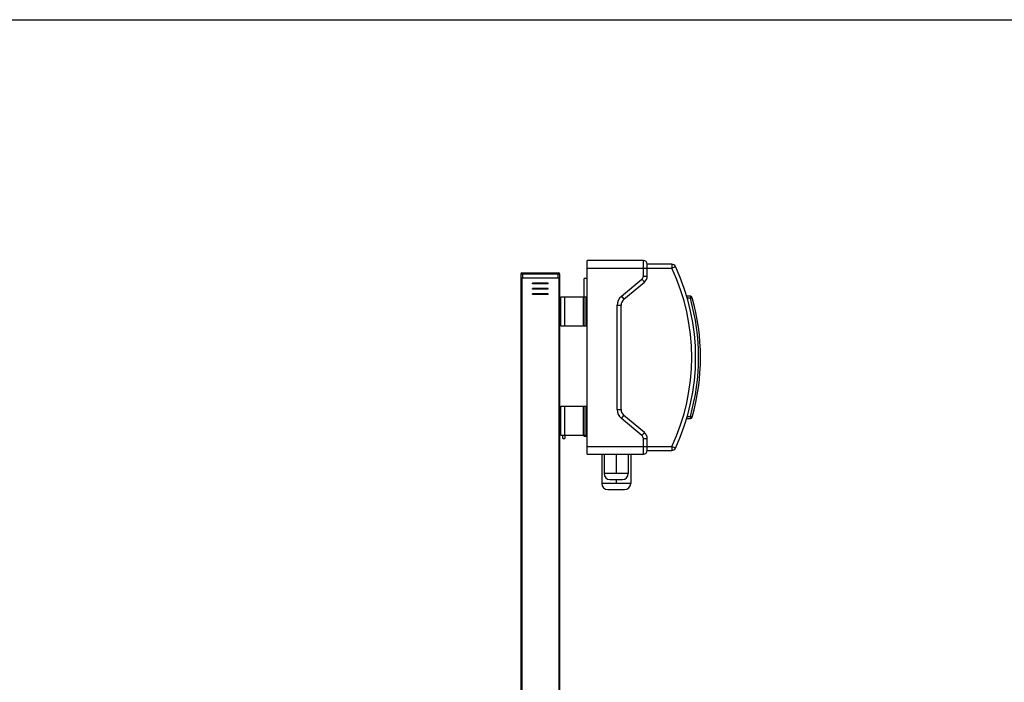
# Model space of a CAD drawing. Header units: millimetres. Extents: x 0 to 4000, y 0 to 3000.
# Tile 119 of 119: x 2000 to 3016, y 2316 to 3000. Entities that reach past the tile are written whole.
import ezdxf

# ---------------------------------------------------------------- set-up
doc = ezdxf.new("R2010")
doc.units = ezdxf.units.MM
doc.header["$LTSCALE"] = 219.99956
doc.layers.get('0').update_dxf_attribs({"linetype": 'CONTINUOUS'})

msp = doc.modelspace()

# ---------------------------------------------------------------- linework, layer by layer
at = {"color": 7, "linetype": 'CONTINUOUS'}
for p, q in [((0, 3000), (4000, 3000)), ((2585.7, 2551.6), (2585.7, 2751.6)), ((2643.7, 2751.6), (2585.7, 2751.6)), ((2647.7, 2735.3), (2647.7, 2747.6)), ((2673.1, 2747.6), (2647.7, 2747.6)), ((2517.3, 2737.8), (2517.3, 2034)), ((2517.3, 2733.8), (2557.3, 2733.8)), ((2518.3, 2738.8), (2556.3, 2738.8)), ((2557.3, 2737.8), (2557.3, 1999)), ((2545.3, 2728.3), (2529.3, 2728.3)), ((2545.3, 2727.3), (2529.3, 2727.3)), ((2582.7, 2714.1), (2582.7, 2733.1)), ((2585.7, 2733.1), (2582.7, 2733.1)), ((2623.5, 2711.5), (2644.8, 2729.2)), ((2545.3, 2722.8), (2529.3, 2722.8)), ((2545.3, 2721.8), (2529.3, 2721.8)), ((2545.3, 2717.3), (2529.3, 2717.3)), ((2545.3, 2716.3), (2529.3, 2716.3)), ((2558.7, 2684.1), (2558.7, 2714.1)), ((2558.7, 2714.1), (2585.5, 2714.1)), ((2583.5, 2684.1), (2583.5, 2714.1)), ((2585.5, 2684.1), (2585.5, 2714.1)), ((2692.2, 2714.6), (2688.5, 2714.6)), ((2557.3, 2705.8), (2558.7, 2705.8)), ((2585.7, 2710.1), (2585.5, 2710.1)), ((2620.7, 2597.8), (2620.7, 2705.3)), ((2557.3, 2691.8), (2558.7, 2691.8)), ((2558.7, 2684.1), (2585.5, 2684.1)), ((2558.7, 2571.1), (2558.7, 2601.1)), ((2558.7, 2601.1), (2585.5, 2601.1)), ((2583.5, 2571.1), (2583.5, 2601.1)), ((2585.5, 2571.1), (2585.5, 2601.1)), ((2585.7, 2593.1), (2585.5, 2593.1)), ((2644.8, 2574), (2623.5, 2591.7)), ((2557.3, 2586.8), (2558.7, 2586.8)), ((2688.5, 2588.6), (2692.2, 2588.6)), ((2557.3, 2572.8), (2558.7, 2572.8)), ((2585.5, 2571.1), (2558.7, 2571.1)), ((2560.7, 2567.8), (2560.7, 2571.1)), ((2560.7, 2567.8), (2562.7, 2567.8)), ((2562.7, 2571.1), (2562.7, 2567.8)), ((2582.7, 2570.1), (2582.7, 2571.1)), ((2585.7, 2570.1), (2582.7, 2570.1)), ((2647.7, 2555.6), (2647.7, 2567.8)), ((2585.7, 2551.6), (2643.7, 2551.6)), ((2600.7, 2551.6), (2600.7, 2521.6)), ((2603.2, 2551.6), (2603.2, 2531.6)), ((2615.7, 2551.6), (2615.7, 2531.6)), ((2628.2, 2551.6), (2628.2, 2531.6)), ((2630.7, 2551.6), (2630.7, 2521.6)), ((2647.7, 2555.6), (2673.1, 2555.6)), ((2628.2, 2531.6), (2603.2, 2531.6)), ((2630.7, 2521.6), (2600.7, 2521.6)), ((2609.2, 2525.6), (2622.2, 2525.6)), ((2615.7, 2525.6), (2615.7, 2521.6)), ((2607.2, 2515.1), (2624.2, 2515.1))]:
    msp.add_line(p, q, dxfattribs=at)
at = {"color": 9, "linetype": 'CONTINUOUS'}
for p, q in [((2643.7, 2735.3), (2643.7, 2751.6)), ((2673.1, 2747.6), (2673.1, 2743.6)), ((2673.1, 2743.6), (2676.8, 2745.3)), ((2517.3, 2737.8), (2557.3, 2737.8)), ((2518.3, 2733.8), (2518.3, 2034)), ((2519.3, 2733.8), (2519.3, 2738.8)), ((2555.3, 2738.8), (2555.3, 2733.8)), ((2556.3, 2733.8), (2556.3, 1999)), ((2585.7, 2743.6), (2673.1, 2743.6)), ((2643.7, 2735.3), (2647.7, 2735.3)), ((2529.3, 2727.3), (2529.3, 2728.3)), ((2545.3, 2727.3), (2545.3, 2728.3)), ((2621, 2714.6), (2642.2, 2732.3)), ((2642.2, 2732.3), (2644.8, 2729.2)), ((2529.3, 2721.8), (2529.3, 2722.8)), ((2529.3, 2716.3), (2529.3, 2717.3)), ((2545.3, 2721.8), (2545.3, 2722.8)), ((2545.3, 2716.3), (2545.3, 2717.3)), ((2562.7, 2684.1), (2562.7, 2714.1)), ((2581.5, 2714.1), (2581.5, 2684.1)), ((2621, 2714.6), (2623.5, 2711.5)), ((2692.2, 2714.6), (2692.2, 2712.6)), ((2616.7, 2597.8), (2616.7, 2705.3)), ((2616.7, 2705.3), (2620.7, 2705.3)), ((2692.2, 2712.6), (2689.1, 2712.6)), ((2692.2, 2712.6), (2694.1, 2713.1)), ((2562.7, 2571.1), (2562.7, 2601.1)), ((2581.5, 2601.1), (2581.5, 2571.1)), ((2616.7, 2597.8), (2620.7, 2597.8)), ((2621, 2588.6), (2623.5, 2591.7)), ((2642.2, 2570.9), (2621, 2588.6)), ((2689.1, 2590.6), (2692.2, 2590.6)), ((2692.2, 2590.6), (2692.2, 2588.6)), ((2694.1, 2590), (2692.2, 2590.6)), ((2642.2, 2570.9), (2644.8, 2574)), ((2643.7, 2551.6), (2643.7, 2567.8)), ((2643.7, 2567.8), (2647.7, 2567.8)), ((2585.7, 2559.6), (2673.1, 2559.6)), ((2673.1, 2559.6), (2673.1, 2555.6)), ((2676.8, 2557.9), (2673.1, 2559.6))]:
    msp.add_line(p, q, dxfattribs=at)
at = {"color": 7, "linetype": 'CONTINUOUS'}
for centre, radius, start, end in [((2643.7, 2747.6), 4, 0, 90), ((2673.1, 2743.6), 4, 25.1527, 90), ((2477.2, 2651.6), 220.5, 334.8473, 25.1527), ((2518.3, 2737.8), 1, 90, 180), ((2556.3, 2737.8), 1, 0, 90), ((2639.7, 2735.3), 8, 309.8056, 360), ((2692.2, 2712.6), 2, 15.842, 90), ((2628.7, 2705.3), 8, 129.8056, 180), ((2477.2, 2651.6), 225.5, 344.158, 15.842), ((2628.7, 2597.8), 8, 180, 230.1944), ((2692.2, 2590.6), 2, 270, 344.158), ((2639.7, 2567.8), 8, 0, 50.1944), ((2643.7, 2555.6), 4, 270, 360), ((2673.1, 2559.6), 4, 270, 334.8473), ((2609.2, 2531.6), 6, 180, 270), ((2622.2, 2531.6), 6, 270, 360), ((2607.2, 2521.6), 6.5, 180, 270), ((2624.2, 2521.6), 6.5, 270, 360)]:
    msp.add_arc(centre, radius, start, end, dxfattribs=at)
at = {"color": 9, "linetype": 'CONTINUOUS'}
for centre, radius, start, end in [((2639.7, 2735.3), 4, 309.8056, 360), ((2477.2, 2651.6), 216.5, 334.8472, 25.152), ((2628.7, 2705.3), 12, 129.8056, 180), ((2477.2, 2651.6), 223.5, 344.1581, 15.8423), ((2628.7, 2597.8), 12, 180, 230.1944), ((2639.7, 2567.8), 4, 0, 50.1944)]:
    msp.add_arc(centre, radius, start, end, dxfattribs=at)

doc.saveas('drawing.dxf')
